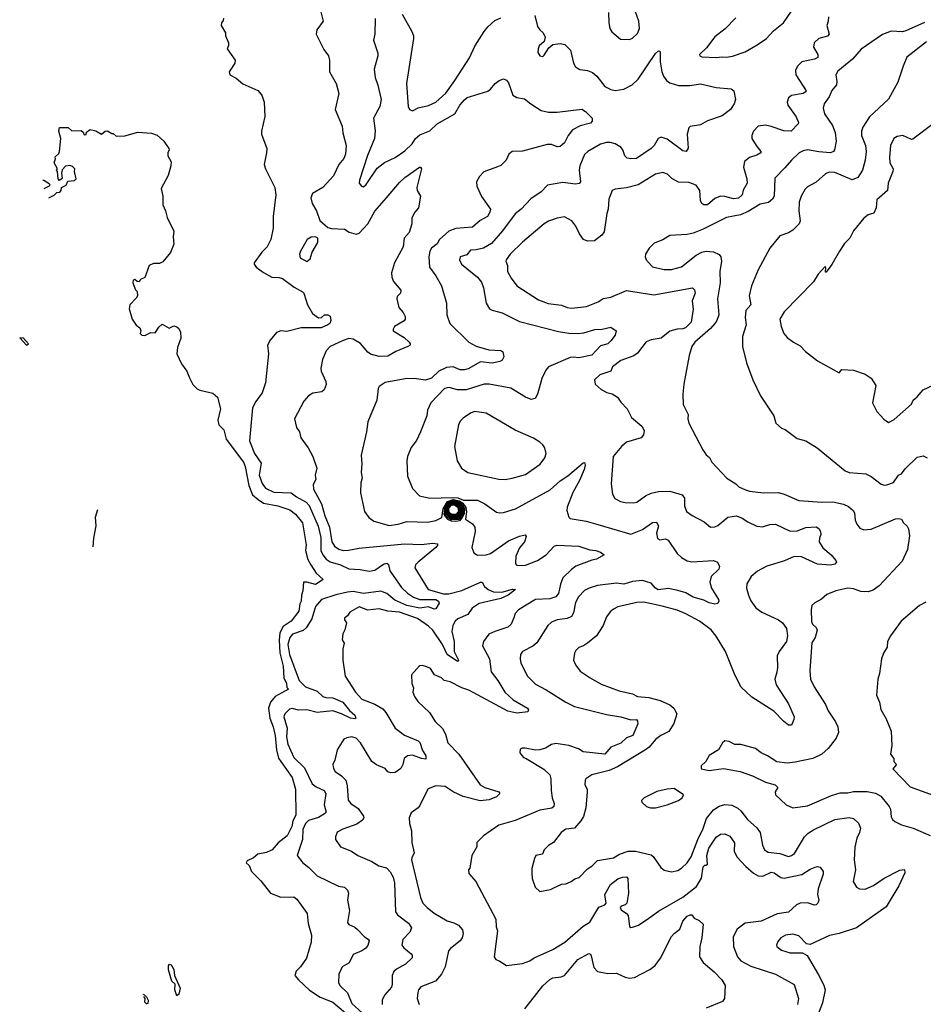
# Model space of a CAD drawing. Extents: x 1771496 to 1971148, y 471553 to 643630.
# Tile 12 of 256: x 1801459 to 1807707, y 529716 to 536526. Entities that reach past the tile are written whole.
import ezdxf

# ---------------------------------------------------------------- set-up
doc = ezdxf.new("R2010")
doc.units = 0

msp = doc.modelspace()

# ---------------------------------------------------------------- linework, layer by layer
at = {"layer": '0CON10XD'}
for points in [[(1803540.9, 536580.9), (1803556.2, 536515), (1803513, 536457), (1803509.4, 536425), (1803560.7, 536320.7), (1803593.8, 536275), (1803602, 536245), (1803600.8, 536165), (1803648, 536085), (1803666, 536015), (1803641.2, 535905), (1803689.1, 535789.1), (1803692.4, 535742.4), (1803715.7, 535655.7), (1803712.5, 535595), (1803700, 535565), (1803664.6, 535525.4), (1803628.5, 535445), (1803555, 535364.4), (1803484.3, 535325), (1803471.9, 535295), (1803480, 535255), (1803510.6, 535205), (1803535, 535138), (1803589.3, 535089.3), (1803615, 535081.2), (1803705, 535078), (1803737, 535057), (1803785, 535042), (1803805, 535050), (1803866.5, 535115), (1803915, 535202.7), (1803995, 535293.1), (1804085, 535400), (1804122.2, 535435), (1804222.5, 535505), (1804230, 535505), (1804237.5, 535495), (1804205.8, 535365), (1804206.7, 535345), (1804231.2, 535305), (1804216.2, 535225), (1804191.2, 535195), (1804171.2, 535155), (1804170, 535115), (1804152.5, 535055), (1804116.9, 535015), (1804109.4, 534955), (1804050.8, 534845), (1804029.6, 534775), (1804032.5, 534745), (1804044.3, 534715), (1804093.8, 534655), (1804091.2, 534635), (1804069.5, 534610.5), (1804066.4, 534596.4), (1804080, 534535), (1804110.3, 534500.3), (1804123.9, 534473.9), (1804123.8, 534455), (1804116.8, 534443.2), (1804050, 534405), (1804040, 534385), (1804041.2, 534375), (1804116.9, 534326.9), (1804151.2, 534295), (1804158.8, 534285), (1804157.5, 534275), (1804142.5, 534265), (1804058.7, 534231.3), (1804005, 534198.1), (1803945, 534196.9), (1803885, 534211.8), (1803865, 534225.6), (1803815, 534286.5), (1803765, 534316.8), (1803735, 534320), (1803695, 534307.5), (1803606.2, 534265), (1803578, 534235), (1803552.5, 534175), (1803541.8, 534115), (1803543.8, 534095), (1803575.6, 534024.4), (1803576.9, 534003.1), (1803564.2, 533965.8), (1803546.8, 533953.2), (1803485, 533942.2), (1803455, 533924.2), (1803423, 533887), (1803358.8, 533765), (1803373.3, 533705), (1803393.3, 533675), (1803403.8, 533635), (1803453.3, 533565), (1803486.2, 533505), (1803513.8, 533425), (1803502.5, 533375), (1803505.7, 533345), (1803487.9, 533312.1), (1803490.5, 533279.5), (1803546.7, 533176.7), (1803567.9, 533095), (1803600.7, 533015), (1803616, 532915), (1803635, 532884.5), (1803664.3, 532864.3), (1803695, 532855.4), (1803732.7, 532857.3), (1803805, 532870.3), (1804119, 532901), (1804235, 532895.3), (1804315, 532904.6), (1804345, 532900), (1804349.4, 532895), (1804337.1, 532875), (1804214.2, 532775), (1804195.8, 532755), (1804191.2, 532735), (1804282.9, 532585), (1804390, 532555), (1804425, 532554.8), (1804515, 532578.2), (1804645, 532636.4), (1804655.7, 532635), (1804673.5, 532605), (1804697.3, 532585), (1804735, 532568.7), (1804792.7, 532567.3), (1804866.4, 532586.4), (1804885.8, 532585), (1804835.3, 532545), (1804785, 532522.1), (1804635, 532487.8), (1804587.8, 532455), (1804557.3, 532412.7), (1804487.2, 532382.8), (1804469.2, 532365), (1804453.8, 532336.2), (1804447.5, 532295), (1804463.3, 532225), (1804463.2, 532155), (1804491.9, 532095), (1804485, 532085.8), (1804415.4, 532135), (1804382, 532205), (1804315, 532303.1), (1804285, 532331.9), (1804208.9, 532385), (1804085, 532427.6), (1804005.3, 532435.3), (1803945, 532450.8), (1803865, 532442.5), (1803805, 532465.8), (1803742.6, 532427.4), (1803725, 532402.5), (1803705, 532387.5), (1803704.2, 532374.2), (1803717.5, 532355), (1803706.2, 532305), (1803692.5, 532277.5), (1803687.5, 532237.5), (1803703, 532213), (1803693.3, 532175), (1803693.8, 532095), (1803710, 531985), (1803780, 531875), (1803825, 531825.6), (1803915, 531791.1), (1803969, 531759), (1803991.5, 531735), (1804055, 531625.7), (1804118.4, 531578.4), (1804215, 531537.1), (1804226.2, 531526.2), (1804231.7, 531508.3), (1804242.7, 531475), (1804267.5, 531435), (1804267.5, 531412.5), (1804236.7, 531415), (1804175, 531438.5), (1804140, 531435), (1804116, 531415), (1804107.8, 531375), (1804093.2, 531346.8), (1804055, 531319.2), (1804025, 531315.8), (1804004.6, 531324.6), (1803985, 531347.5), (1803925, 531372.5), (1803894.7, 531394.7), (1803815.5, 531525), (1803785, 531557.3), (1803754.6, 531565.4), (1803720.3, 531559.7), (1803700.5, 531549.5), (1803654.3, 531475), (1803638.8, 531405), (1803624.4, 531375), (1803627.7, 531347.7), (1803641.2, 531325), (1803685, 531295.7), (1803713.3, 531265), (1803722.5, 531227.5), (1803728.8, 531128.8), (1803748, 531105), (1803800, 531070), (1803836.4, 531016.4), (1803837.5, 531005), (1803829.5, 530990.5), (1803789.3, 530960.8), (1803693.6, 530926.4), (1803654.6, 530905.4), (1803642.2, 530875), (1803642.9, 530855), (1803676, 530805), (1803752, 530775), (1803796, 530745), (1803893.5, 530703.5), (1803942.6, 530672.6), (1803995, 530659.4), (1804021.3, 530631.3), (1804040.4, 530595), (1804049.6, 530555), (1804058.1, 530355), (1804071.4, 530335), (1804146.6, 530276.6), (1804167.1, 530245), (1804155.7, 530215), (1804108.8, 530165), (1804102, 530125), (1804115.6, 530105.6), (1804165.7, 530065), (1804172.5, 530055), (1804171.7, 530038.3), (1804127.4, 529992.6), (1804065, 529960), (1804046.4, 529943.6), (1804034.4, 529915), (1804034.4, 529855), (1804028.9, 529835), (1803982, 529778), (1803965.6, 529745), (1803965.7, 529715)], [(1805528.8, 536575), (1805532, 536505), (1805540, 536465), (1805552.1, 536442.1), (1805612.4, 536392.4), (1805675, 536390), (1805695, 536399.2), (1805729.4, 536430.6), (1805743.6, 536465), (1805740.5, 536515), (1805694.6, 536644.6)], [(1806411.3, 536538.7), (1806337, 536463), (1806265, 536408.1), (1806208.1, 536331.9), (1806160, 536285), (1806161.2, 536275), (1806175, 536270), (1806275, 536263.6), (1806315, 536270), (1806345, 536267.5), (1806387.2, 536272.8), (1806475, 536304.4), (1806558.6, 536351.4), (1806621.4, 536395), (1806671.4, 536448.6), (1806740.5, 536505), (1806795, 536584.3)], [(1802867, 536537), (1802865, 536520), (1802853.3, 536505), (1802852.5, 536485), (1802882.5, 536435), (1802882.5, 536415), (1802902.5, 536365), (1802903, 536347), (1802893.6, 536323.6), (1802947.5, 536245), (1802946.7, 536225), (1802907.5, 536165), (1802912.5, 536145), (1802955, 536122.5), (1803001.7, 536081.7), (1803106.1, 536036.1), (1803133.3, 536005), (1803150, 535955), (1803154.1, 535855.9), (1803130, 535755), (1803131.2, 535735), (1803166.7, 535635), (1803166.2, 535605), (1803150, 535525), (1803158, 535495), (1803222.5, 535365), (1803230.8, 535315), (1803212.5, 535165), (1803212.5, 535085), (1803194.2, 535005), (1803170.8, 534955), (1803132.1, 534917.9), (1803080.8, 534845), (1803080, 534835), (1803093.4, 534813.4), (1803145, 534777.8), (1803203.3, 534745), (1803253.4, 534743.4), (1803275.5, 534735.5), (1803355.6, 534675.6), (1803414.1, 534644.1), (1803423.9, 534633.9), (1803448, 534555), (1803483.3, 534495), (1803525, 534463.3), (1803545, 534466.7), (1803566.2, 534483.8), (1803590, 534485), (1803606.2, 534476.2), (1803610, 534445), (1803602.5, 534425), (1803590, 534415), (1803544.3, 534395.7), (1803406, 534394), (1803305, 534370), (1803265, 534373.3), (1803235, 534362.5), (1803190, 534310), (1803173.3, 534275), (1803178.8, 534215), (1803159.5, 534015), (1803135.7, 533945), (1803091.1, 533885), (1803068.8, 533841.2), (1803046.6, 533613.4), (1803081.5, 533525), (1803128.1, 533458.1), (1803115.3, 533375), (1803135, 533317.1), (1803157.9, 533285), (1803215, 533257.6), (1803335, 533254), (1803371.8, 533225), (1803438.9, 533188.9), (1803461, 533165), (1803523.2, 533023.2), (1803540, 532945), (1803542, 532855), (1803554.2, 532824.2), (1803576.7, 532795), (1803605, 532776.7), (1803676.4, 532756.4), (1803735, 532728), (1803813.5, 532723.5), (1803875, 532711.9), (1803915, 532717.8), (1803975, 532760.9), (1803998, 532768), (1804008.1, 532758.1), (1804017, 532715), (1804041.9, 532681.9), (1804099.4, 532599.4), (1804140.3, 532560.3), (1804182.5, 532532.5), (1804225.6, 532515.6), (1804335, 532516.4), (1804355, 532505.3), (1804358.8, 532491.2), (1804335, 532451.4), (1804325, 532449.4), (1804284.7, 532464.7), (1804225, 532456.6), (1804135, 532474.8), (1804051.9, 532511.9), (1803997, 532557), (1803955, 532574), (1803835, 532557.5), (1803765, 532571.2), (1803725, 532565.9), (1803645, 532548.1), (1803545, 532515.4), (1803505, 532467.8), (1803479, 532381), (1803440.2, 532319.8), (1803419.2, 532300.8), (1803345, 532276.3), (1803327.3, 532252.7)], [(1803916.7, 536535), (1803915.4, 536425), (1803904.4, 536384.4), (1803934.3, 536295), (1803935.6, 536275), (1803909.5, 536185), (1803917.2, 536127.2), (1803935, 536072.5), (1803957.5, 535975), (1803947.8, 535925), (1803904.6, 535845), (1803917.3, 535757.3), (1803911.1, 535705), (1803864.1, 535585.9), (1803808, 535415), (1803806.7, 535395), (1803821.2, 535375), (1803835, 535370), (1803855, 535386.2), (1803931.1, 535498.9), (1803981.4, 535538.6), (1804055, 535572.5), (1804122, 535618), (1804172.4, 535667.6), (1804196.1, 535705), (1804225, 535729.4), (1804295, 535756.4), (1804345, 535806.2), (1804467.1, 535875), (1804503.1, 535935), (1804535, 535971.4), (1804553, 535987), (1804575, 535994.3), (1804695, 536031.4), (1804714.5, 536045.5), (1804745.7, 536084.3), (1804775, 536106.2), (1804805, 536116.7), (1804825, 536106.7), (1804838.3, 536088.3), (1804868.8, 536005), (1804895, 535988.6), (1804949.7, 535979.7), (1804993.2, 535943.2), (1805065, 535898.6), (1805114.2, 535885.8), (1805175, 535885.8), (1805345, 535907.5), (1805371.7, 535891.7), (1805417.5, 535845), (1805416.7, 535825), (1805405, 535810), (1805335, 535791.5), (1805280, 535765), (1805250.8, 535725), (1805225.8, 535675), (1805195, 535650), (1805175, 535646), (1805135, 535662.9), (1805105, 535662.2), (1804935, 535617.3), (1804865, 535613.5), (1804840, 535595), (1804821.5, 535555), (1804804.4, 535535), (1804785, 535516.5), (1804762.7, 535507.3), (1804667, 535473), (1804637.4, 535442.6), (1804617.1, 535405), (1804620, 535375), (1804652.6, 535302.6), (1804713.3, 535215), (1804710, 535195), (1804693.8, 535165), (1804642.3, 535137.7), (1804588.7, 535091.3), (1804475, 535082.2), (1804425, 535062.9), (1804362.2, 535005), (1804345.3, 534974.7), (1804305.3, 534944.7), (1804293.5, 534925), (1804286.7, 534885), (1804291.5, 534815), (1804335.5, 534755), (1804374.4, 534685), (1804409.4, 534565), (1804411.4, 534485), (1804434, 534425), (1804563.8, 534295), (1804615, 534267.1), (1804703.5, 534243.5), (1804785, 534236.9), (1804799.5, 534229.5), (1804806, 534195), (1804795, 534170), (1804778.3, 534161.7), (1804725, 534149.4), (1804645, 534159.6), (1804559.5, 534110.5), (1804533.6, 534103.6), (1804505, 534104.6), (1804455, 534124.5), (1804410.2, 534119.8), (1804356.9, 534095), (1804305, 534046.8), (1804265, 534031.8), (1804185.5, 534044.5), (1804125, 534042.9), (1803985, 534016), (1803945, 533990), (1803936.7, 533975), (1803928.8, 533895), (1803866, 533745), (1803857.5, 533675), (1803820, 533515), (1803824.3, 533455), (1803819.4, 533395), (1803825.6, 533355), (1803817.5, 533325), (1803816, 533254), (1803842, 533125), (1803872.1, 533082.1), (1803908.3, 533058.3), (1804013, 533027), (1804075, 533036.5), (1804135, 533055.4), (1804278.8, 533051.2), (1804335, 533063.1), (1804377.4, 533082.6), (1804387.1, 533142.9), (1804416.7, 533193.3), (1804455, 533207.3), (1804498.8, 533198.8), (1804521.8, 533181.8), (1804542.7, 533152.7), (1804547.6, 533122.4), (1804540.5, 533070.5), (1804589.6, 533039.6), (1804605.2, 533015.2), (1804607.5, 532985), (1804585.7, 532875), (1804598.3, 532838.3), (1804623.2, 532823.2), (1804684.4, 532824.4), (1804715, 532834.5), (1804838.9, 532921.1), (1804915.4, 532954.6)], [(1804103.3, 536565), (1804170, 536445), (1804181.4, 536415), (1804181.4, 536395), (1804132.9, 536085), (1804144.2, 535925), (1804154.3, 535904.3), (1804175, 535896.2), (1804215, 535916), (1804285, 535932.2), (1804335, 535955.6), (1804405, 536018.9), (1804468.2, 536105), (1804567.9, 536262.1), (1804606, 536344), (1804669.4, 536445), (1804695, 536477.5), (1804745, 536521.4), (1804785, 536539.2)], [(1807050, 536545), (1807048.8, 536515), (1807038.8, 536485), (1807056.2, 536425), (1807045, 536412), (1806983.3, 536395), (1806952, 536365), (1806948, 536335), (1806978, 536285), (1806976.3, 536263.7), (1806955, 536252.5), (1806866.7, 536235), (1806835.8, 536205), (1806822.9, 536175), (1806824.3, 536145), (1806895.6, 536035), (1806890.8, 536025), (1806875, 536016.5), (1806795, 536001.4), (1806773.8, 535985), (1806764.2, 535955), (1806770, 535935), (1806792.5, 535902.5), (1806828.2, 535855), (1806844, 535815), (1806841.2, 535805), (1806793.3, 535755), (1806743.1, 535756.9), (1806655, 535788.1), (1806615, 535795.6), (1806565, 535789.2), (1806532.5, 535755), (1806520.8, 535725), (1806522, 535705), (1806550, 535655), (1806584, 535615), (1806583.8, 535605), (1806555, 535588.5), (1806505, 535572.7), (1806471.1, 535545), (1806462.7, 535505), (1806485.9, 535425), (1806488.5, 535395), (1806462.2, 535347.8), (1806455, 535314.4), (1806429, 535291), (1806395, 535287.1), (1806335, 535304.1), (1806304.1, 535305.9), (1806265, 535290), (1806215, 535246.1), (1806188, 535245), (1806175.3, 535255.3), (1806166.1, 535275), (1806160.9, 535345), (1806135, 535381.9), (1806085, 535400.5), (1806013.1, 535403.1), (1805968.8, 535428.8), (1805937.4, 535457.4), (1805905, 535469.5), (1805855, 535458.2), (1805735, 535383.4), (1805655, 535362.7), (1805575.8, 535354.2), (1805555, 535343.8), (1805533.3, 535285), (1805528.6, 535215), (1805518, 535185), (1805500.3, 535059.7), (1805484, 535035), (1805432.8, 534997.2), (1805385.6, 534994.4), (1805356.8, 535006.8), (1805330, 535045), (1805305, 535098.8), (1805275.7, 535135), (1805225, 535162), (1805175, 535152.5), (1805115, 535131.4), (1805085, 535114.3), (1804935, 534986.9), (1804850, 534905), (1804822.5, 534865), (1804820.6, 534855), (1804831.4, 534825), (1804830.9, 534785), (1804857.2, 534737.2), (1804896, 534686), (1805045, 534588.5), (1805113.1, 534563.1), (1805205, 534550.6), (1805245, 534534.5), (1805275, 534530.5), (1805376.8, 534543.2), (1805458.8, 534575), (1805493, 534597), (1805545, 534607.8), (1805655, 534653.6), (1805842.6, 534622.6), (1806111.4, 534671.4), (1806125, 534656.7), (1806129.1, 534635), (1806108, 534582), (1806116.5, 534525), (1806101.5, 534435), (1806063.1, 534395), (1806042.8, 534387.2), (1806005.3, 534384.7), (1805955, 534370.7), (1805895, 534322.9), (1805825, 534312.5), (1805791.3, 534298.7), (1805731.3, 534218.7), (1805705, 534201.8), (1805615, 534168.2), (1805557.5, 534125), (1805545.3, 534094.7), (1805470.5, 534069.5), (1805432.5, 534035), (1805437.5, 534005), (1805479.3, 533969.3), (1805518.3, 533948.3), (1805555, 533938.8), (1805593.3, 533915), (1805615, 533880), (1805658, 533835), (1805688.9, 533775), (1805760.8, 533715), (1805775.6, 533685), (1805771.1, 533655), (1805755.8, 533635), (1805655, 533604.5), (1805620, 533575), (1805563.3, 533505), (1805547.8, 533315), (1805557.5, 533245), (1805573.8, 533215), (1805613.5, 533193.5), (1805645, 533185.7), (1805705, 533184.2), (1805725, 533190), (1805785, 533232.5), (1805825, 533251.5), (1805875, 533263.1), (1805953.9, 533263.9), (1806039.1, 533239.1), (1806055.5, 533215.5), (1806054.3, 533164.3), (1806068.8, 533125), (1806107.3, 533097.3), (1806192.3, 533052.3), (1806235, 533016.7), (1806265, 533018), (1806285, 533027.1), (1806355, 533085.4), (1806414.6, 533094.6), (1806455, 533079.1), (1806493.2, 533053.2), (1806555, 533023.6), (1806595, 533018.5), (1806645, 533034.6), (1806685, 533037.1), (1806785, 532989.1), (1806835, 532991.5), (1806895, 533013.5), (1806965, 533018.6), (1806985, 533006.2), (1806995.8, 532985), (1806997.1, 532965), (1806989.5, 532939.5), (1806987.1, 532915), (1807012, 532872), (1807069.2, 532825), (1807102.5, 532785), (1807106.4, 532773.6), (1807095, 532760), (1807065, 532753.1), (1806975, 532759.5), (1806865, 532810.6), (1806814.1, 532814.1), (1806746.1, 532783.9), (1806624.7, 532745.3), (1806559.3, 532710.7), (1806515.6, 532675), (1806486.7, 532625), (1806484.6, 532594.6), (1806497.8, 532545), (1806515, 532506), (1806548.9, 532458.9), (1806589.2, 532429.2), (1806704.7, 532374.7), (1806733.5, 532353.5), (1806760.9, 532315), (1806767.1, 532265), (1806759.6, 532225), (1806710.5, 532155), (1806696.5, 532125), (1806698.2, 532045), (1806692.9, 532012.9), (1806681.1, 531965), (1806690, 531925), (1806775.5, 531795), (1806814.3, 531705), (1806812.5, 531685), (1806795, 531646.7), (1806775, 531647.5), (1806739.2, 531675), (1806672.9, 531742.9), (1806519.9, 531839.9), (1806448.3, 531908.3), (1806403.1, 531995), (1806338.5, 532155), (1806275, 532262), (1806240.8, 532305), (1806158, 532365), (1806065, 532416.5), (1806005, 532441.5), (1805901.5, 532468.5), (1805775, 532497.5), (1805725, 532495.4), (1805595.5, 532464.5), (1805565, 532450), (1805540.7, 532429.3), (1805516, 532395), (1805494.2, 532335), (1805447.1, 532265), (1805385, 532214.2), (1805356.7, 532195), (1805325.9, 532184.1), (1805305, 532163.3), (1805294, 532145), (1805288, 532095), (1805301.2, 532065), (1805335, 532021.2), (1805403.4, 531973.4), (1805480.2, 531930.2), (1805604.6, 531884.6), (1805695, 531862.2), (1805730, 531845), (1805807.8, 531837.8), (1805887.9, 531817.9), (1805955, 531787.5), (1805981.1, 531765), (1806002.1, 531725), (1805981.8, 531658.3)], [(1805020, 536555), (1805038.6, 536478.6), (1805055, 536456), (1805077.5, 536435), (1805092.5, 536405), (1805086.2, 536375), (1805050, 536345), (1805042.5, 536325), (1805040.3, 536300.3), (1805055, 536276.2), (1805075, 536272.5), (1805085, 536280), (1805117.5, 536332.5), (1805145, 536354.3), (1805195, 536360.6), (1805228.8, 536355), (1805266.7, 536315), (1805288.1, 536225), (1805301.1, 536201.1), (1805331.7, 536181.7), (1805385.8, 536174.2), (1805419.8, 536159.8), (1805449.2, 536135), (1805504, 536065), (1805545, 536042.9), (1805575, 536037.1), (1805635, 536044.4), (1805694, 536075), (1805734.5, 536115.5), (1805855, 536292), (1805875, 536310), (1805885, 536307.5), (1805887.7, 536297.7), (1805886.2, 536235), (1805898.8, 536165), (1805910, 536135), (1805931.9, 536105), (1805955, 536090), (1806015, 536070), (1806091.8, 536071.8), (1806165, 536083.3), (1806275, 536057.5), (1806378.3, 536048.3), (1806396.7, 536035), (1806408.8, 535975), (1806399.2, 535945), (1806374.2, 535905), (1806315, 535860.6), (1806215, 535825.8), (1806165, 535799.2), (1806095, 535786.7), (1806085, 535777.5), (1806074.2, 535735), (1806081.7, 535638.3), (1806067.5, 535615), (1806045, 535618), (1805935, 535700), (1805895, 535714.2), (1805874, 535705), (1805845, 535656.2), (1805824.2, 535635), (1805724.4, 535565.6), (1805685, 535562.9), (1805659.1, 535569.1), (1805642.5, 535585), (1805629.4, 535625), (1805614.7, 535644.7), (1805575, 535668), (1805542.4, 535677.6), (1805515, 535677.1), (1805474.1, 535665.9), (1805388, 535615)], [(1807715, 536507.1), (1807585, 536448.2), (1807562.8, 536442.8), (1807485, 536445.6), (1807425.5, 536424.5), (1807276.9, 536323.1), (1807217.4, 536252.6), (1807115, 536170.6), (1807101.1, 536145), (1807108.3, 536098.3), (1807105.5, 536075), (1807075, 536036), (1807056.6, 535993.4), (1807021.9, 535945), (1807013.1, 535915), (1807024.4, 535875), (1807078.5, 535795), (1807096.9, 535746.9), (1807104.5, 535685), (1807092.9, 535625), (1807085, 535614.3), (1807063.8, 535606.2), (1806985, 535611.6), (1806905, 535625.4), (1806875, 535620), (1806849.2, 535605), (1806794.2, 535555), (1806748.9, 535501.1), (1806679.3, 535430.7), (1806675.6, 535305), (1806664.2, 535285), (1806637.3, 535262.7), (1806578.9, 535251.1), (1806495, 535198.9), (1806442.8, 535177.2), (1806345, 535158.9), (1806185, 535077.5), (1806115, 535049.2), (1806075, 535040.8), (1805955, 535034), (1805905, 535004), (1805845, 534981.2), (1805811.2, 534945), (1805786, 534905), (1805783.8, 534885), (1805790, 534865), (1805835, 534817.1), (1805915, 534797.3), (1805965, 534798.5), (1806035, 534817.3), (1806135, 534897.8), (1806175, 534917.3), (1806205, 534925.5), (1806255, 534921.1), (1806295, 534902.5), (1806305.5, 534885), (1806311.5, 534855), (1806300.4, 534785), (1806302.1, 534705), (1806283.1, 534595), (1806291.9, 534485), (1806278.9, 534445), (1806265.6, 534425), (1806235, 534390.5), (1806125.8, 534295), (1806106, 534265), (1806087.3, 534202.7), (1806051.2, 534005), (1806043.8, 533935), (1806046.2, 533865), (1806081.2, 533795), (1806078.8, 533765), (1806086.2, 533735), (1806181.7, 533551.7), (1806205, 533517.5), (1806227.3, 533497.3), (1806243.3, 533465), (1806348.8, 533355), (1806410, 533315), (1806430, 533295), (1806476.7, 533275), (1806505, 533265.6), (1806602.4, 533252.4), (1806706.3, 533256.3), (1806745.4, 533245.4), (1806845, 533200.5), (1807005, 533189.2), (1807081.5, 533191.5), (1807154.5, 533174.5), (1807188.7, 533158.7), (1807220.5, 533130.5), (1807230, 533115), (1807235.6, 533065), (1807246.8, 533036.8), (1807268.3, 533008.3), (1807295, 532997.1), (1807345, 533001.9), (1807515, 533074.4), (1807536.8, 533076.8), (1807555, 533071.2), (1807568.8, 533045), (1807595, 533024), (1807604.4, 533004.4), (1807610.5, 532955), (1807598.1, 532861.9), (1807559.8, 532780.2), (1807400.5, 532609.5), (1807358.9, 532581.1), (1807325, 532569.1), (1807275, 532571.5), (1807225, 532588.9), (1807185, 532594.4), (1807102.5, 532575), (1807040.3, 532549.7), (1807002.3, 532517.7), (1806956.4, 532493.6), (1806936.4, 532473.6), (1806931.2, 532445), (1806934.5, 532364.5), (1806940.8, 532345), (1806965, 532322.2), (1806973.6, 532303.6), (1806957.9, 532252.1), (1806935.6, 532215), (1806922.9, 532025), (1806925.8, 531965), (1806951.3, 531911.3), (1807030.3, 531790.3), (1807049.2, 531745), (1807100.3, 531670.3), (1807115.7, 531635), (1807119.2, 531595), (1807105, 531556.2), (1807049.2, 531485), (1807006, 531445), (1806943.6, 531416.4), (1806821.2, 531391.2), (1806765, 531384.4), (1806693.2, 531393.2), (1806630, 531435), (1806585.9, 531455.9), (1806545.9, 531485.9), (1806445, 531512.5), (1806403.6, 531513.6), (1806365, 531532.5), (1806335, 531537.5), (1806317.5, 531525), (1806290, 531475), (1806225, 531437.5), (1806202.5, 531395), (1806170, 531365), (1806170, 531345), (1806225, 531334), (1806325, 531347.5), (1806440, 531325), (1806525, 531296), (1806615, 531252.5), (1806682.5, 531235), (1806701.2, 531215), (1806683.1, 531185), (1806684.3, 531165), (1806758, 531095), (1806805, 531075.6), (1806905, 531089.4), (1807070.9, 531159.1), (1807130.7, 531179.3), (1807185, 531179.4), (1807225, 531186.7), (1807318, 531188), (1807375, 531175.6), (1807412, 531155), (1807470, 531085), (1807478.9, 531065), (1807485, 531013.3), (1807494.5, 530994.5), (1807510.7, 530980.7), (1807555, 530957.5), (1807637.5, 530935), (1807755, 530884.3)], [(1807727.7, 536372.3), (1807593.2, 536266.8), (1807566.2, 536205), (1807531.2, 536095), (1807465, 535977.5), (1807335, 535854), (1807287.9, 535782.1), (1807278.6, 535755), (1807279.4, 535725), (1807306.4, 535655), (1807311.2, 535615), (1807303.5, 535555), (1807285.6, 535485), (1807254.6, 535435.4), (1807215, 535417.8), (1807095, 535469.1), (1807055, 535471.1), (1807030.9, 535459.1), (1806966.7, 535403.3), (1806905, 535370), (1806890.5, 535355), (1806861.1, 535305), (1806848.5, 535265), (1806845.5, 535205), (1806854.5, 535135), (1806847.8, 535115), (1806805, 535070), (1806775, 535052.5), (1806715, 535030.6), (1806645.8, 534945), (1806564.3, 534795), (1806519.2, 534685), (1806503.3, 534616.7), (1806514.5, 534555), (1806480.5, 534515), (1806475.6, 534465.6), (1806482.5, 534415), (1806455.6, 534335), (1806455.7, 534265.7), (1806483, 534153), (1806528.8, 534035), (1806581.2, 533925), (1806673.3, 533785), (1806686.7, 533735), (1806725, 533700), (1806750.7, 533690.7), (1806835, 533630), (1806893.9, 533613.9), (1806973.3, 533565), (1807166.3, 533406.3), (1807195, 533394.3), (1807308.8, 533385), (1807345, 533365.6), (1807415, 533313.3), (1807435, 533306), (1807455, 533308), (1807500, 533325), (1807534, 533375), (1807555, 533383.8), (1807580.2, 533419.8), (1807665, 533500), (1807705, 533510), (1807732.5, 533495)], [(1801660.7, 535293.1), (1801697.1, 535312.9), (1801715, 535330), (1801735.9, 535334.1), (1801746.2, 535345), (1801747.5, 535365), (1801779.3, 535380.7), (1801791.7, 535408.3), (1801837, 535413), (1801850, 535425), (1801837.5, 535475), (1801840, 535495), (1801825, 535510), (1801805, 535516.7), (1801775, 535512.5), (1801751.7, 535488.3), (1801747.5, 535465), (1801751.7, 535428.3), (1801735, 535413.3), (1801723.8, 535425), (1801720, 535475), (1801712.5, 535485), (1801720, 535495), (1801697.5, 535535), (1801706.1, 535563.9), (1801703, 535577), (1801728.3, 535601.7), (1801733.3, 535615), (1801742.5, 535705), (1801730, 535755), (1801735, 535780), (1801795, 535780), (1801818.3, 535758.3), (1801885, 535760), (1801898.3, 535748.3), (1801905, 535730), (1801918.3, 535731.7), (1801921.7, 535748.3), (1801945, 535767.5), (1801985, 535757.5), (1802025, 535733.3), (1802050, 535755), (1802067, 535757), (1802095, 535740), (1802105, 535740), (1802125, 535720), (1802185, 535722.5), (1802275, 535748.8), (1802370.7, 535740.7), (1802408.3, 535728.3), (1802455, 535686.2), (1802490, 535635), (1802493.3, 535625), (1802483.3, 535605), (1802482.5, 535585), (1802506.1, 535543.9), (1802504, 535515), (1802485, 535447.5), (1802437.5, 535357.5), (1802448.1, 535305), (1802449.4, 535245), (1802467.5, 535205), (1802477.9, 535157.9), (1802525, 535062.5), (1802520.6, 535025), (1802525, 534973.3), (1802501.9, 534915), (1802447.8, 534852.2), (1802425, 534840), (1802385, 534840), (1802354.1, 534825.9), (1802325, 534743.3), (1802295, 534730), (1802285, 534712.5), (1802270, 534715), (1802255, 534730), (1802242.5, 534725), (1802240, 534705), (1802258.6, 534658.6), (1802270, 534645), (1802273, 534617), (1802265, 534600), (1802220, 534555), (1802216.4, 534526.4), (1802237.5, 534455), (1802263.6, 534413.6), (1802290, 534395), (1802297.5, 534375), (1802292.5, 534355), (1802303, 534343), (1802325, 534342.5), (1802365, 534362.5), (1802395, 534360), (1802421.2, 534398.8), (1802445, 534420), (1802493, 534393), (1802525, 534407.5), (1802545, 534402.5), (1802559.3, 534389.3), (1802570, 534365), (1802573.3, 534323.3), (1802550.3, 534259.7), (1802545.6, 534215.6), (1802576.7, 534145), (1802614, 534094), (1802632, 534048), (1802655, 534002.9), (1802685, 533973.1), (1802705, 533962.7), (1802795, 533943.6), (1802826.9, 533915), (1802846.3, 533835), (1802828.7, 533755), (1802834.8, 533724.8), (1802869.6, 533689.6), (1802885.4, 533625), (1803005.3, 533465), (1803017.8, 533435), (1803042, 533305), (1803069.6, 533239.6), (1803106.7, 533206.7), (1803145, 533183.2), (1803242.9, 533162.9), (1803326, 533135), (1803365.6, 533105), (1803414.4, 533045), (1803440, 532895), (1803435.8, 532854.2), (1803451.3, 532791.3), (1803471.9, 532755), (1803507.8, 532697.8), (1803557.5, 532655), (1803505, 532620.6), (1803443.8, 532636.2), (1803420, 532635), (1803417.5, 532575), (1803407.5, 532545), (1803405.7, 532505), (1803396.2, 532485), (1803390, 532435), (1803336.9, 532365), (1803280.5, 532329.5), (1803257.3, 532285), (1803252.5, 532235), (1803257.3, 532147.3), (1803281.3, 532055), (1803284.5, 531975), (1803303.8, 531935), (1803307, 531907), (1803316.7, 531895), (1803224.9, 531845.1), (1803193.5, 531805), (1803179.5, 531765), (1803188.5, 531695), (1803211.3, 531635), (1803224.1, 531575), (1803234.8, 531475), (1803249.2, 531419.2), (1803263.5, 531395), (1803342.9, 531285), (1803365.6, 531204.4), (1803367.4, 531025), (1803347.3, 530985), (1803341.6, 530945), (1803309.1, 530880.9), (1803245, 530832.5), (1803204.5, 530785), (1803165, 530766.6), (1803104.3, 530755), (1803075, 530728.5), (1803031.7, 530708.3), (1803024.3, 530695), (1803046, 530675), (1803061.9, 530635), (1803125, 530570), (1803193.5, 530485), (1803265, 530457.5), (1803355, 530460), (1803375, 530442.9), (1803447.1, 530345), (1803454.2, 530275), (1803477.1, 530195), (1803473.3, 530145), (1803441.2, 530035), (1803400.8, 529975), (1803369.4, 529945), (1803362.2, 529915), (1803385.4, 529885), (1803462.8, 529812.8), (1803536.2, 529765), (1803625, 529730), (1803770.9, 529605)], [(1807775, 535806.7), (1807635, 535700), (1807625, 535696.7), (1807565, 535726), (1807525, 535717.5), (1807503.3, 535705), (1807480.8, 535655), (1807471.9, 535575), (1807475.8, 535535), (1807497.5, 535495), (1807496.7, 535476.7), (1807464, 535395), (1807460, 535345), (1807385, 535280), (1807381.2, 535225), (1807365, 535187.5), (1807325, 535176.7), (1807295, 535153.8), (1807224.4, 535065.6), (1807197.5, 535015), (1807161.9, 534978.1), (1807126, 534925), (1807075, 534832.5), (1807035, 534780), (1807030, 534780), (1807031.7, 534811.7), (1807025, 534817.5), (1806980, 534765), (1806946.6, 534713.4), (1806744, 534505), (1806714.3, 534455), (1806722.9, 534405), (1806742.5, 534355), (1806765, 534328.8), (1806810, 534295), (1806855, 534271.2), (1806891.7, 534231.7), (1806975, 534167.1), (1807125, 534083.8), (1807144, 534106), (1807225, 534102.5), (1807303.6, 534073.6), (1807345.9, 534045.9), (1807377.5, 533995), (1807356.2, 533875), (1807385.6, 533815), (1807432.7, 533762.7), (1807465, 533740), (1807505, 533760), (1807625, 533867.5), (1807637.5, 533895), (1807665, 533917.5), (1807705, 533966.7), (1807775, 533997.5)], [(1805388, 535615), (1805365, 535592.5), (1805331.4, 535515), (1805327.8, 535485), (1805335.6, 535405), (1805327.3, 535392.7), (1805302, 535388), (1805215, 535400), (1805107.9, 535382.1), (1805065, 535335.7), (1804992.6, 535287.4), (1804925.8, 535215), (1804885, 535184.3), (1804797.9, 535065), (1804722, 534978), (1804665, 534944.7), (1804615, 534933.8), (1804575, 534933.1), (1804549.8, 534900.2), (1804504.4, 534885), (1804498.9, 534865), (1804513.1, 534835), (1804624.6, 534744.6), (1804651.3, 534711.3), (1804665, 534672.5), (1804683.3, 534565), (1804707.2, 534527.2), (1804725, 534516.9), (1804795, 534498.5), (1804915, 534437.5), (1805185, 534369.6), (1805255, 534357.5), (1805315, 534356.2), (1805358.8, 534361.2), (1805435, 534383.5), (1805485.6, 534384.4), (1805545, 534398.8), (1805582.5, 534375), (1805576.2, 534345), (1805546.2, 534305), (1805525.6, 534284.4), (1805475, 534270), (1805415, 534205.8), (1805325, 534187.8), (1805285, 534192.3), (1805265, 534188.5), (1805116, 534124), (1805097.6, 534102.4), (1805068.9, 534045), (1805039.2, 533935), (1805023.3, 533905), (1804995, 533898.6), (1804955, 533915.5), (1804855, 533976.7), (1804705, 534004.6), (1804670, 534005), (1804544.7, 533965.3), (1804485, 533965.4), (1804427.4, 533982.6), (1804395, 533975.5), (1804302.5, 533875), (1804279.4, 533825), (1804273.1, 533785), (1804230.6, 533675), (1804202.5, 533615), (1804165, 533566.7), (1804140.8, 533505), (1804135.9, 533474.1), (1804139.7, 533369.7), (1804175, 533283.3), (1804222.8, 533232.8), (1804295, 533216.2), (1804451.3, 533221.3), (1804488.6, 533218.6), (1804527.5, 533202.5), (1804625, 533202.3), (1804675, 533177.3), (1804755, 533120.8), (1804775, 533114.3), (1804805, 533116.9), (1804886.7, 533143.3), (1805125.6, 533275), (1805195, 533336.4), (1805247.9, 533372.1), (1805355, 533461.2), (1805365, 533462.5), (1805369.2, 533445), (1805361.9, 533415), (1805330.2, 533339.8), (1805282.5, 533255), (1805244.6, 533155.4), (1805241.3, 533131.3), (1805256.2, 533085), (1805265.8, 533075.8), (1805375, 533057.5), (1805456.4, 533033.6), (1805685, 532967.9), (1805765, 533000.4), (1805835, 533048.6), (1805861.7, 533051.7), (1805875.5, 533025.5), (1805861.1, 532975), (1805867.7, 532937.7), (1805885, 532928.8), (1805925, 532934.5), (1805943.1, 532925), (1806003.8, 532833.8), (1806035.3, 532805.3), (1806073.5, 532783.5), (1806105, 532777.3), (1806255, 532785.7), (1806282.5, 532775), (1806297.5, 532745), (1806292.5, 532725), (1806240, 532675), (1806230, 532635), (1806243.1, 532595), (1806290, 532515), (1806293.3, 532505), (1806285, 532487.5), (1806265, 532482.5), (1806225, 532491.8), (1806190.2, 532510.2), (1806115, 532532.7), (1806065, 532562.3), (1806008.2, 532578.3), (1805945, 532592.5), (1805873.6, 532583.6), (1805855, 532593.9), (1805825, 532629.6), (1805765, 532646.5), (1805695, 532639.3), (1805635, 532622.1), (1805585, 532629.2), (1805455, 532612.3), (1805395.3, 532594.7), (1805365, 532578.1), (1805323.3, 532535), (1805302.2, 532495), (1805286.9, 532423.1), (1805275, 532397.5), (1805245, 532385.4), (1805173.9, 532376.1), (1805135, 532359.4), (1805110.5, 532335), (1805035, 532217.1), (1805007.4, 532192.6), (1804936.2, 532155), (1804922, 532135), (1804919.2, 532105), (1804924.5, 532074.5), (1804970, 531985), (1805025, 531929.4), (1805099.2, 531890.8), (1805235.8, 531805), (1805295, 531775.5), (1805515, 531720), (1805614.6, 531704.6), (1805685, 531684.4), (1805722.5, 531685), (1805731.2, 531675), (1805732, 531655), (1805697.1, 531575), (1805655, 531558.1), (1805615, 531521.8), (1805545.8, 531495), (1805505, 531445.7), (1805355, 531461.5), (1805321.9, 531481.9), (1805255, 531505.4), (1805165, 531519.1), (1805135, 531513.5), (1805095, 531488.1), (1805055, 531475.7), (1805025, 531474.3), (1804953.6, 531486.4), (1804933.3, 531486.7), (1804920, 531480), (1804917.5, 531455), (1804923.3, 531445), (1804943.1, 531423.1), (1804960, 531415), (1805081.7, 531341.7), (1805123.3, 531303.3), (1805132.2, 531275), (1805134.5, 531195), (1805141.1, 531145), (1805154.2, 531105), (1805152, 531085), (1805137, 531073), (1805055, 531058.5), (1804885, 530987.5), (1804772.5, 530955), (1804665, 530880.8), (1804620, 530835), (1804618.8, 530805), (1804584.2, 530745.8), (1804571.7, 530658.3), (1804562.5, 530645), (1804565, 530620), (1804612, 530565), (1804751.4, 530305), (1804752.7, 530252.7), (1804762, 530225), (1804740, 530045), (1804750, 530025), (1804773, 530017), (1804825, 529983.3), (1804935, 529998.8), (1804985, 530016), (1805016.7, 530036.7), (1805144.2, 530095.8), (1805228, 530145), (1805353.7, 530256.3), (1805401.5, 530285), (1805462.3, 530387.7), (1805505, 530404.5), (1805513.3, 530415), (1805503.8, 530475), (1805544.3, 530545), (1805595, 530584), (1805627.5, 530595), (1805655, 530596.7), (1805664.2, 530585), (1805667.3, 530485), (1805655.7, 530414.3), (1805645, 530403.8), (1805618, 530395), (1805610, 530385), (1805618.6, 530368.6), (1805655, 530343.3), (1805665, 530329.2), (1805676.2, 530255), (1805685, 530248), (1805695, 530249.2), (1805736.3, 530263.7), (1805807.7, 530312.3), (1805875, 530359.4), (1806045, 530457.1), (1806138.4, 530531.6), (1806172.4, 530587.6), (1806185, 530667.1), (1806195, 530678.9), (1806205, 530677.5), (1806214.4, 530685.6), (1806210, 530745), (1806223.1, 530795), (1806275, 530872.5), (1806305, 530892), (1806335, 530896), (1806369.7, 530879.7), (1806402.1, 530832.1), (1806399.6, 530775), (1806416.6, 530736.6), (1806478.6, 530668.6), (1806533.2, 530623.2), (1806565, 530605.3), (1806596.8, 530603.2), (1806655, 530629.5), (1806675, 530624.4), (1806721.8, 530591.8), (1806745, 530588), (1806866, 530614), (1806925, 530650.8), (1806960, 530665), (1806975, 530668.8), (1806993.6, 530663.6), (1807013.9, 530633.9), (1807014, 530615), (1806978.6, 530515), (1806975.9, 530475.9), (1806983.3, 530435), (1806976.7, 530415), (1806965.9, 530404.1), (1806955, 530401.2), (1806905, 530418.1), (1806855, 530415.5), (1806830.8, 530405), (1806775, 530353.6), (1806695, 530341.8), (1806585, 530290.4), (1806475, 530278.1), (1806419.2, 530235), (1806393, 530183), (1806393.6, 530115), (1806421.8, 530045), (1806445, 530016.9), (1806515, 529980), (1806685, 529925.3), (1806813.7, 529853.7), (1806842.5, 529755), (1806835.8, 529715)], [(1801619.8, 535415.5), (1801625, 535416.7), (1801663, 535393), (1801667.5, 535385), (1801663.3, 535375), (1801626, 535356.5)], [(1803445, 534853.8), (1803468.3, 534871.7), (1803482.1, 534917.9), (1803520, 534985), (1803520, 535015), (1803505, 535024.2), (1803475, 535021.1), (1803446, 535005), (1803400, 534925), (1803394.2, 534904.2), (1803399.1, 534879.1), (1803445, 534853.8)], [(1801459.4, 534323.3), (1801462.5, 534322.5), (1801505, 534273.8), (1801520, 534285), (1801485, 534323.3), (1801458.9, 534324.7)], [(1804815, 533345.6), (1804865, 533354.4), (1804955, 533380), (1805057.8, 533452.2), (1805089.2, 533495), (1805099.2, 533525), (1805089.2, 533565), (1805075, 533586.2), (1805056.2, 533605), (1805012.1, 533632.1), (1804885, 533687.5), (1804685, 533804.4), (1804602.5, 533815), (1804576, 533805), (1804525, 533770.6), (1804505, 533750), (1804491.9, 533725), (1804465.8, 533575), (1804484, 533475), (1804513.8, 533425), (1804557.5, 533395), (1804772.7, 533347.3), (1804815, 533345.6)], [(1804475, 533054.7), (1804445, 533057.2), (1804419.6, 533069.6), (1804399.6, 533089.6), (1804394.6, 533104.6), (1804397.6, 533142.4), (1804408.7, 533171.3), (1804421.8, 533188.2), (1804445, 533199.2), (1804475, 533200.2), (1804499.8, 533189.8), (1804521.2, 533171.2), (1804534, 533145), (1804531.5, 533108.5), (1804518.2, 533081.8), (1804499.2, 533060.8), (1804475, 533054.7)], [(1804445, 533067.6), (1804419.9, 533079.9), (1804405.5, 533095.5), (1804399.5, 533115), (1804402.2, 533137.8), (1804412.4, 533167.6), (1804431.4, 533188.6), (1804455, 533195.5), (1804482.7, 533192.7), (1804521, 533161.1), (1804528.3, 533135), (1804525, 533115), (1804512.3, 533087.7), (1804495, 533070), (1804445, 533067.6)], [(1804455, 533072.1), (1804435, 533078.1), (1804407, 533105), (1804404.9, 533125), (1804412.3, 533157.7), (1804423.3, 533176.7), (1804441.5, 533188.5), (1804465, 533191.9), (1804485, 533187), (1804518.5, 533155), (1804522.4, 533135), (1804518, 533112), (1804503.6, 533086.4), (1804485, 533073.3), (1804455, 533072.1)], [(1804485, 533079.6), (1804445, 533079.8), (1804422, 533092), (1804412, 533105), (1804412.5, 533147.5), (1804421.5, 533168.5), (1804437.3, 533182.7), (1804476.1, 533186.1), (1804501.1, 533171.1), (1804513.3, 533155), (1804517.4, 533135), (1804513.4, 533115), (1804503.3, 533095), (1804485, 533079.6)], [(1804475, 533082.8), (1804435, 533088.8), (1804413.4, 533113.4), (1804420.3, 533159.7), (1804445, 533182.3), (1804465, 533184.5), (1804485, 533178.2), (1804501.7, 533165), (1804511.9, 533145), (1804503.5, 533105), (1804490.6, 533089.4), (1804475, 533082.8)], [(1804448.6, 533088.6), (1804422, 533105), (1804415.5, 533125), (1804418, 533145), (1804435.7, 533174.3), (1804455, 533181.2), (1804475, 533178.9), (1804503.7, 533155), (1804506.2, 533123.8), (1804485, 533091.6), (1804448.6, 533088.6)], [(1804475, 533093), (1804444.2, 533094.2), (1804420.9, 533115), (1804424.3, 533155), (1804445, 533175.7), (1804465, 533177.9), (1804481.7, 533171.7), (1804502.8, 533145), (1804496.9, 533113.1), (1804475, 533093)], [(1804455, 533096.1), (1804429.2, 533109.2), (1804421.9, 533135), (1804435, 533166.6), (1804465, 533174.6), (1804494, 533155), (1804498.8, 533135), (1804485, 533104.7), (1804455, 533096.1)], [(1801966.6, 532880.5), (1801970.5, 532939.5), (1801988, 533025), (1801982, 533085), (1801998.1, 533138.2)], [(1804445, 533103.1), (1804427.9, 533117.9), (1804426.4, 533145), (1804445, 533169.5), (1804465, 533171.4), (1804489.1, 533155), (1804491.7, 533125), (1804475, 533103.8), (1804445, 533103.1)], [(1804915.4, 532954.6), (1804953.9, 532963.9), (1804961.2, 532951.2), (1804950, 532915), (1804915, 532872), (1804889.4, 532815), (1804887.7, 532767.7), (1804892.5, 532755), (1804905, 532750), (1804955, 532752.9), (1805038, 532785), (1805098.5, 532825), (1805155, 532884.5), (1805175, 532890.8), (1805325, 532885.6), (1805400.3, 532860.3), (1805442.5, 532855), (1805473.6, 532843.6), (1805500, 532825), (1805446.2, 532793.8), (1805415, 532787.8), (1805305, 532745.7), (1805275, 532724.3), (1805214.5, 532665), (1805197.8, 532622.2), (1805183.9, 532556.1), (1805165, 532533.8), (1805125, 532520.6), (1805025, 532514.6), (1804906.6, 532443.4), (1804885, 532418.8), (1804875, 532388.8), (1804856.1, 532345), (1804834.8, 532325.2), (1804744, 532295), (1804702.9, 532275), (1804664.6, 532225.4), (1804659.4, 532195), (1804707.3, 532105), (1804718.1, 532015), (1804764.6, 531954.6), (1804812.1, 531875), (1804870.9, 531820.9), (1804968.8, 531765), (1804976.4, 531753.6), (1804971.2, 531738.8), (1804895, 531730), (1804833.4, 531743.4), (1804565, 531888.2), (1804515, 531904.6), (1804435, 531947.3), (1804394.7, 531954.7), (1804374.2, 531975), (1804326.2, 531995), (1804298.3, 532038.3), (1804275, 532049.2), (1804245, 532058.8), (1804223.9, 532056.1), (1804168.8, 531995), (1804170, 531935), (1804181.2, 531905), (1804176.2, 531875), (1804188, 531845), (1804211.3, 531811.3), (1804291.4, 531735), (1804331.7, 531671.7), (1804382.7, 531622.7), (1804403.1, 531585), (1804420, 531525), (1804495.5, 531445), (1804642.2, 531235), (1804675.4, 531215.4), (1804772.5, 531185), (1804778.8, 531175), (1804755, 531152), (1804705, 531130.8), (1804643, 531123), (1804525, 531153.6), (1804456.2, 531186.2), (1804401.4, 531221.4), (1804335, 531226.7), (1804284.2, 531205.8), (1804265, 531172.5), (1804225, 531090), (1804213.3, 531075), (1804165, 531040), (1804152.5, 531005), (1804154.2, 530965.8), (1804166.8, 530916.8), (1804170.6, 530835), (1804187.3, 530762.7), (1804170, 530730), (1804168.5, 530715), (1804229.1, 530455), (1804246, 530416), (1804275.6, 530385), (1804325, 530346.9), (1804415, 530292.5), (1804459.7, 530279.7), (1804492.1, 530262.1), (1804519.8, 530229.8), (1804525.5, 530205), (1804517.3, 530175), (1804504.6, 530155.4), (1804437.2, 530102.8), (1804423.1, 530085), (1804400, 529975), (1804374.3, 529925), (1804333.9, 529876.1), (1804233.4, 529836.6), (1804216.7, 529815), (1804212.3, 529797.7), (1804207.8, 529755), (1804221.1, 529715)], [(1807725, 532496.7), (1807680, 532475), (1807553.8, 532365), (1807478.8, 532265), (1807460, 532225), (1807456.2, 532185), (1807431.2, 532145), (1807416.7, 532105), (1807403, 532003), (1807391.2, 531965), (1807384.1, 531854.1), (1807403.3, 531805), (1807412.5, 531755), (1807450.7, 531690.7), (1807483.3, 531605), (1807490, 531505), (1807480, 531445), (1807503.3, 531415), (1807503.8, 531395), (1807521.2, 531375), (1807496.2, 531345), (1807615, 531220.8), (1807775, 531161.4)], [(1803327.3, 532252.7), (1803313.9, 532205), (1803324.5, 532135), (1803392.1, 531955), (1803435, 531912.1), (1803515, 531882), (1803555, 531844.2), (1803575, 531837.2), (1803625, 531836.7), (1803693.5, 531805), (1803738.9, 531748.9), (1803775.6, 531715), (1803783.8, 531695), (1803775, 531690), (1803745.4, 531694.6), (1803684.8, 531724.8), (1803623.3, 531746.7), (1803515, 531733.5), (1803445, 531753.5), (1803385, 531750.7), (1803345, 531762.2), (1803325, 531757.1), (1803292, 531725), (1803285.8, 531705), (1803308.2, 531625), (1803303.6, 531565), (1803312.2, 531515), (1803355, 531422.7), (1803428, 531352), (1803480.3, 531240.3), (1803509, 531219), (1803563.9, 531193.9), (1803576.2, 531175), (1803564.6, 531095), (1803577.5, 531045), (1803567.1, 531032.9), (1803525, 531008.9), (1803455, 530986.5), (1803435, 530966.7), (1803416.6, 530925), (1803414, 530855), (1803376.2, 530745), (1803415.6, 530695), (1803455.5, 530665), (1803515, 530604.3), (1803662.4, 530532.4), (1803705, 530526.7), (1803725.8, 530505.8), (1803733.1, 530485), (1803724.5, 530435), (1803738.9, 530365), (1803725, 530282.5), (1803735, 530268), (1803775, 530250), (1803795, 530232.9), (1803842.1, 530182.1), (1803867.1, 530167.1), (1803874.2, 530155), (1803866.4, 530123.6), (1803852.5, 530105), (1803825, 530085.6), (1803765, 530060), (1803737.5, 530002.5), (1803688, 529975), (1803666, 529925), (1803662, 529865), (1803674.3, 529844.3), (1803724.6, 529794.6), (1803755, 529721.2), (1803827.5, 529657.5)], [(1805981.8, 531658.3), (1805946.4, 531603.6), (1805891.4, 531575), (1805855, 531547.3), (1805811.2, 531495), (1805786.5, 531475), (1805591.9, 531358.1), (1805535, 531333.2), (1805415, 531303.1), (1805374.3, 531275), (1805368.1, 531265), (1805367.1, 531235), (1805381.4, 531205), (1805382.9, 531182.9), (1805372.7, 531075), (1805356, 531014), (1805339.4, 530985), (1805295.5, 530934.5), (1805235, 530926.7), (1805203.8, 530905), (1805148.8, 530835), (1805116, 530815), (1805086.2, 530785), (1805072.5, 530755), (1805027.5, 530745), (1805017.5, 530725), (1805000.8, 530655), (1805000, 530625), (1805001.2, 530585), (1805022.5, 530525), (1805055, 530496.2), (1805129.2, 530510.8), (1805205, 530546.2), (1805235, 530550), (1805272.5, 530565), (1805297.3, 530582.7), (1805326.6, 530593.4), (1805385, 530654), (1805415, 530670.8), (1805455, 530711.2), (1805565, 530729.6), (1805605, 530753.5), (1805665, 530774.6), (1805717.5, 530775), (1805825, 530749.4), (1805839.3, 530739.3), (1805892.6, 530662.6), (1805915, 530644), (1805965, 530631.4), (1806008.7, 530641.3), (1806035, 530657.5), (1806072.9, 530695), (1806100.9, 530735), (1806147.5, 530855), (1806185, 530931.4), (1806208.3, 531001.7), (1806255, 531060.9), (1806295, 531087.3), (1806335, 531097.3), (1806382.6, 531092.6), (1806425, 531071.5), (1806445, 531054.4), (1806490, 530995), (1806555, 530936.9), (1806578.9, 530905), (1806595.5, 530815.5), (1806609.2, 530785), (1806635, 530768.9), (1806715, 530758.2), (1806775, 530739.1), (1806796, 530745), (1806815, 530759.4), (1806885.5, 530875), (1806910.4, 530899.6), (1806947.6, 530922.4), (1807095, 530994.6), (1807195, 531007.3), (1807225, 531000), (1807258, 530968), (1807271.9, 530935), (1807265.5, 530905), (1807246.7, 530865), (1807233.2, 530803.2), (1807227.5, 530715), (1807238, 530645), (1807222, 530565), (1807243.8, 530525), (1807265, 530514.2), (1807305, 530511.4), (1807361.4, 530538.6), (1807435, 530588.9), (1807545, 530643.3), (1807577.6, 530647.6), (1807578.5, 530625), (1807537.3, 530535), (1807449.2, 530390.8), (1807245, 530245.5), (1807125, 530205.7), (1807057.7, 530192.3), (1806925, 530130), (1806900, 530135), (1806845, 530188.8), (1806805, 530201.4), (1806753.8, 530195), (1806722, 530175), (1806700.3, 530149.7), (1806691.2, 530125), (1806693.8, 530115), (1806725, 530090.8), (1806785, 530072.5), (1806871.7, 530071.7), (1806903, 530053), (1806981.2, 529918.8), (1807018.7, 529848.7), (1807027.1, 529815), (1807008.9, 529725), (1806974, 529635)], [(1805855, 531074.4), (1805935.3, 531094.7), (1806015, 531124.5), (1806040, 531145), (1806047.5, 531165), (1805985, 531207.5), (1805936.4, 531203.6), (1805865, 531187.5), (1805777.5, 531145), (1805757.5, 531125), (1805760, 531115), (1805792.5, 531085), (1805820, 531075), (1805855, 531074.4)], [(1804952.5, 529685), (1805075.7, 529844.3), (1805125, 529887.5), (1805145, 529897.9), (1805202.5, 529905), (1805225, 529914.4), (1805316.9, 530025), (1805395, 530068), (1805405, 530063.3), (1805411.1, 530051.1), (1805429.3, 529969.3), (1805453.6, 529943.6), (1805525, 529928.1), (1805585, 529931.9), (1805645, 529903.3), (1805675, 529895.7), (1805709.1, 529900.9), (1805815, 529955.6), (1805852.9, 529985), (1805889.4, 530035), (1805965.6, 530185), (1805984, 530206), (1806024, 530235), (1806045, 530290.8), (1806074.5, 530325), (1806095, 530334.2), (1806105, 530333.8), (1806121.9, 530311.9), (1806157.5, 530295), (1806185, 530270), (1806175.7, 530175.7), (1806160.5, 530115), (1806158.6, 530045), (1806185, 530004), (1806260.4, 529940.4), (1806313.8, 529885), (1806336.4, 529846.4), (1806332.5, 529755), (1806317.5, 529735), (1806205, 529689.2)], [(1802545, 529773.3), (1802532.5, 529815), (1802533.3, 529855), (1802511.2, 529875), (1802488.8, 529955), (1802487, 529983), (1802495, 529992.5), (1802505, 529990), (1802525.5, 529955.5), (1802529.2, 529915), (1802567.6, 529827.6), (1802559.2, 529785), (1802545, 529773.3)], [(1802314.6, 529783.1), (1802315, 529786.7), (1802335, 529766.7), (1802346.2, 529745), (1802345, 529722.5), (1802335, 529720), (1802324.7, 529730), (1802327.5, 529755), (1802317.1, 529770.1)]]:
    msp.add_lwpolyline(points, dxfattribs=at)

doc.saveas('drawing.dxf')
